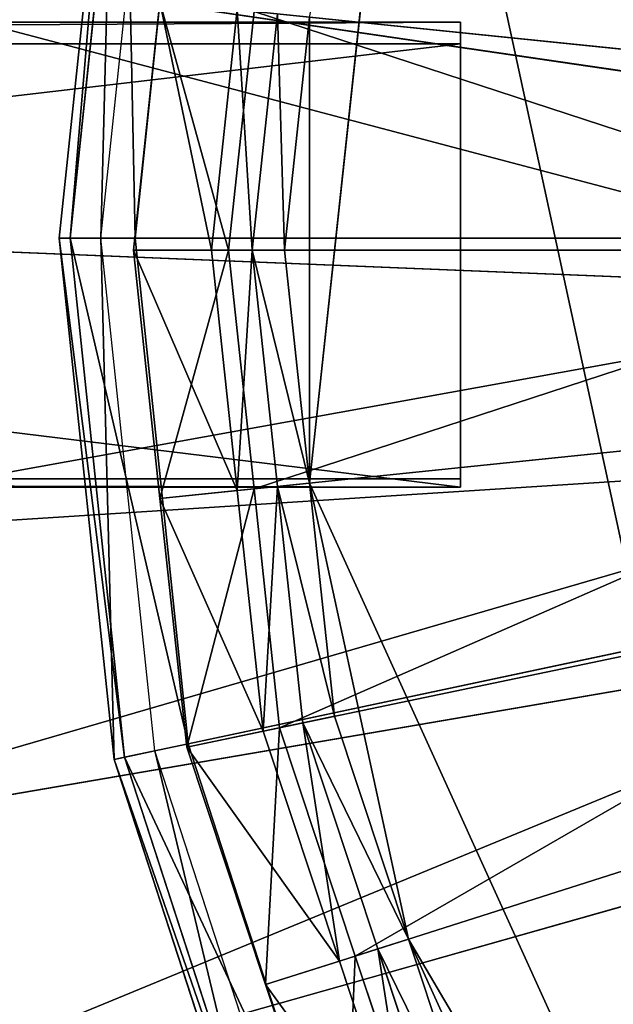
# Model space of a CAD drawing. Extents: x 0 to 22.9, y 0 to 20.5.
# Tile 14 of 233: x 3.915 to 4.257, y 6.646 to 7.214. Entities that reach past the tile are written whole.
import ezdxf

# ---------------------------------------------------------------- set-up
doc = ezdxf.new("R2010")
doc.units = 0
doc.header["$MEASUREMENT"] = 0
doc.layers.get('0').update_dxf_attribs({"color": 13, "linetype": 'CONTINUOUS'})
for name, color, linetype in [('CAST_IRON_-_PLATES_4', 27, 'CONTINUOUS'), ('GALVANIZED_METAL', 252, 'CONTINUOUS'), ('STAINLESS_STEEL', 251, 'CONTINUOUS')]:
    doc.layers.add(name, color=color, linetype=linetype)

# ---------------------------------------------------------------- blocks, each defined once
blk = doc.blocks.new('NGM5458UC_TRADECAD_DXF')
at = {"layer": 'CAST_IRON_-_PLATES_4', "color": 0}
for p, q in [((3.9692, 7.3888, 3.1526), (3.9375, 7.0879, 3.1526)), ((3.9692, 7.3888, 3.1526), (3.9375, 7.0879, 3.1526)), ((3.9752, 7.3875, 3.2167), (3.9437, 7.0879, 3.2167)), ((3.9752, 7.3875, 3.2167), (3.9437, 7.0879, 3.2167)), ((3.9615, 7.0879, 3.1526), (3.9926, 7.3838, 3.1526)), ((3.9812, 7.0879, 3.2809), (4.0119, 7.3797, 3.2809)), ((3.9812, 7.0879, 3.2809), (4.0119, 7.3797, 3.2809)), ((4.1689, 7.2124, 3.7486), (1.9771, 7.2124, 3.6692)), ((4.1689, 7.2124, 3.7486), (1.9771, 7.2124, 3.6692)), ((4.1689, 6.9441, 3.7486), (4.1689, 7.2124, 3.7486)), ((4.1689, 7.2, 4.0797), (4.1689, 7.2124, 3.7486)), ((4.1689, 6.9441, 3.7486), (4.1689, 7.2124, 3.7486)), ((4.1689, 7.2, 4.0797), (4.1689, 7.2124, 3.7486)), ((4.1689, 7.2, 4.0797), (2.0222, 7.2, 4.0797)), ((4.1689, 7.2, 4.0797), (2.0222, 7.2, 4.0797)), ((4.1689, 6.949, 4.0797), (4.1689, 7.2, 4.0797)), ((4.1689, 6.949, 4.0797), (4.1689, 7.2, 4.0797)), ((3.9615, 7.0879, 3.1526), (3.9375, 7.0879, 3.1526)), ((3.9375, 7.0879, 3.1526), (3.9692, 6.7869, 3.1526)), ((3.9615, 7.0879, 3.1526), (3.9375, 7.0879, 3.1526)), ((3.9375, 7.0879, 3.1526), (3.9437, 7.0879, 3.2167)), ((3.9375, 7.0879, 3.1526), (3.9692, 6.7869, 3.1526)), ((3.9375, 7.0879, 3.1526), (3.9437, 7.0879, 3.2167)), ((3.9437, 7.0879, 3.2167), (3.9752, 6.7882, 3.2167)), ((3.9437, 7.0879, 3.2167), (3.9812, 7.0879, 3.2809)), ((3.9437, 7.0879, 3.2167), (3.9752, 6.7882, 3.2167)), ((3.9437, 7.0879, 3.2167), (3.9812, 7.0879, 3.2809)), ((3.9926, 6.7919, 3.1526), (3.9615, 7.0879, 3.1526)), ((3.9812, 7.0879, 3.2809), (5.385, 7.0879, 3.2809)), ((4.0119, 6.796, 3.2809), (3.9812, 7.0879, 3.2809)), ((3.9812, 7.0879, 3.2809), (5.385, 7.0879, 3.2809)), ((4.0119, 6.796, 3.2809), (3.9812, 7.0879, 3.2809)), ((4.0119, 6.796, 3.2809), (5.385, 7.0879, 3.2809)), ((4.0119, 6.796, 3.2809), (5.385, 7.0879, 3.2809)), ((1.9771, 6.9441, 3.6692), (4.1689, 6.9441, 3.7486)), ((1.9771, 6.9441, 3.6692), (4.1689, 6.9441, 3.7486)), ((4.1689, 6.949, 4.0797), (2.0222, 6.949, 4.0797)), ((4.1689, 6.949, 4.0797), (2.0222, 6.949, 4.0797)), ((4.1689, 6.9441, 3.7486), (4.1689, 6.949, 4.0797)), ((4.1689, 6.9441, 3.7486), (4.1689, 6.949, 4.0797)), ((3.9926, 6.7919, 3.1526), (3.9692, 6.7869, 3.1526)), ((3.9926, 6.7919, 3.1526), (3.9692, 6.7869, 3.1526)), ((3.9752, 6.7882, 3.2167), (4.0119, 6.796, 3.2809)), ((3.9752, 6.7882, 3.2167), (4.0119, 6.796, 3.2809)), ((4.0845, 6.5089, 3.1526), (3.9926, 6.7919, 3.1526)), ((4.1025, 6.5169, 3.2809), (4.0119, 6.796, 3.2809)), ((4.1025, 6.5169, 3.2809), (4.0119, 6.796, 3.2809)), ((3.9692, 6.7869, 3.1526), (3.9752, 6.7882, 3.2167)), ((3.9692, 6.7869, 3.1526), (3.9752, 6.7882, 3.2167)), ((3.9692, 6.7869, 3.1526), (4.0627, 6.4991, 3.1526)), ((3.9692, 6.7869, 3.1526), (4.0627, 6.4991, 3.1526)), ((3.9752, 6.7882, 3.2167), (4.0683, 6.5016, 3.2167)), ((3.9752, 6.7882, 3.2167), (4.0683, 6.5016, 3.2167))]:
    blk.add_line(p, q, dxfattribs=at)
at = {"layer": 'STAINLESS_STEEL', "color": 0}
for p, q in [((4.139, 7.4786, 3.1355), (4.0819, 6.9464, 3.1355)), ((4.139, 7.4786, 3.1355), (4.0819, 6.9464, 3.1355)), ((4.492, 7.1506, 2.3976), (3.6698, 7.2712, 2.3976)), ((4.492, 7.1506, 2.3976), (3.6698, 7.2712, 2.3976)), ((3.9803, 7.0809, 2.6076), (3.9956, 7.2243, 2.6076)), ((3.9803, 7.0809, 2.6076), (3.9956, 7.2243, 2.6076)), ((4.0253, 7.0809, 2.906), (4.0402, 7.2197, 2.906)), ((4.0253, 7.0809, 2.906), (4.0402, 7.2197, 2.906)), ((4.0499, 7.2187, 2.5532), (4.0351, 7.0809, 2.5532)), ((4.0499, 7.2187, 2.5532), (4.0351, 7.0809, 2.5532)), ((4.0487, 7.0809, 2.906), (4.0634, 7.2173, 2.906)), ((4.0634, 7.2173, 2.9726), (4.0487, 7.0809, 2.9726)), ((4.0487, 7.0809, 2.906), (4.0634, 7.2173, 2.906)), ((4.0634, 7.2173, 2.9726), (4.0487, 7.0809, 2.9726)), ((4.4812, 7.1743, 2.5357), (4.0499, 7.2187, 2.5532)), ((4.4812, 7.1743, 2.5357), (4.0499, 7.2187, 2.5532)), ((4.0819, 7.2154, 3.1355), (4.0675, 7.0809, 3.1355)), ((4.0819, 7.2154, 3.1355), (4.0675, 7.0809, 3.1355)), ((4.4821, 7.0565, 2.3976), (3.6508, 7.0904, 2.3976)), ((4.4821, 7.0565, 2.3976), (3.6508, 7.0904, 2.3976)), ((3.9956, 6.9375, 2.6076), (3.9803, 7.0809, 2.6076)), ((3.9803, 7.0809, 2.6076), (4.0253, 7.0809, 2.906)), ((3.9803, 7.0809, 2.6076), (4.0253, 7.0809, 2.906)), ((4.0351, 7.0809, 2.5532), (3.9803, 7.0809, 2.6076)), ((3.9956, 6.9375, 2.6076), (3.9803, 7.0809, 2.6076)), ((4.0351, 7.0809, 2.5532), (3.9803, 7.0809, 2.6076)), ((4.0402, 6.9421, 2.906), (4.0253, 7.0809, 2.906)), ((4.0253, 7.0809, 2.906), (4.0487, 7.0809, 2.906)), ((4.0253, 7.0809, 2.906), (4.0487, 7.0809, 2.906)), ((4.0402, 6.9421, 2.906), (4.0253, 7.0809, 2.906)), ((4.4712, 7.0809, 2.5357), (4.0351, 7.0809, 2.5532)), ((4.0351, 7.0809, 2.5532), (4.0499, 6.9431, 2.5532)), ((4.4712, 7.0809, 2.5357), (4.0351, 7.0809, 2.5532)), ((4.0351, 7.0809, 2.5532), (4.0499, 6.9431, 2.5532)), ((4.0634, 6.9445, 2.906), (4.0487, 7.0809, 2.906)), ((4.0487, 7.0809, 2.906), (4.0487, 7.0809, 2.9726)), ((4.0487, 7.0809, 2.9726), (4.0634, 6.9445, 2.9726)), ((4.0487, 7.0809, 2.906), (4.0487, 7.0809, 2.9726)), ((4.0634, 6.9445, 2.906), (4.0487, 7.0809, 2.906)), ((4.0487, 7.0809, 2.9726), (4.0634, 6.9445, 2.9726)), ((4.0487, 7.0809, 2.9726), (4.0675, 7.0809, 3.1355)), ((4.0487, 7.0809, 2.9726), (4.0675, 7.0809, 3.1355)), ((4.0675, 7.0809, 3.1355), (4.0819, 6.9464, 3.1355)), ((4.0675, 7.0809, 3.1355), (4.0819, 6.9464, 3.1355)), ((4.4812, 6.9875, 2.5357), (4.0499, 6.9431, 2.5532)), ((4.4812, 6.9875, 2.5357), (4.0499, 6.9431, 2.5532)), ((4.492, 6.9623, 2.3976), (3.6698, 6.9096, 2.3976)), ((4.492, 6.9623, 2.3976), (3.6698, 6.9096, 2.3976)), ((4.0402, 6.9421, 2.906), (4.0634, 6.9445, 2.906)), ((4.0402, 6.9421, 2.906), (4.0634, 6.9445, 2.906)), ((4.0634, 6.9445, 2.9726), (4.0819, 6.9464, 3.1355)), ((4.0634, 6.9445, 2.9726), (4.0819, 6.9464, 3.1355)), ((4.078, 6.8081, 2.906), (4.0634, 6.9445, 2.906)), ((4.0634, 6.9445, 2.906), (4.0634, 6.9445, 2.9726)), ((4.0634, 6.9445, 2.9726), (4.078, 6.8081, 2.9726)), ((4.0634, 6.9445, 2.906), (4.0634, 6.9445, 2.9726)), ((4.078, 6.8081, 2.906), (4.0634, 6.9445, 2.906)), ((4.0634, 6.9445, 2.9726), (4.078, 6.8081, 2.9726)), ((4.0819, 6.9464, 3.1355), (4.0963, 6.8119, 3.1355)), ((4.0819, 6.9464, 3.1355), (4.0963, 6.8119, 3.1355)), ((4.0819, 6.9464, 3.1355), (4.139, 6.6833, 3.1355)), ((4.0819, 6.9464, 3.1355), (4.139, 6.6833, 3.1355)), ((4.0819, 6.9464, 3.1355), (4.412, 6.2199, 3.1355)), ((4.0819, 6.9464, 3.1355), (4.412, 6.2199, 3.1355)), ((4.0499, 6.9431, 2.5532), (3.9956, 6.9375, 2.6076)), ((4.0499, 6.9431, 2.5532), (3.9956, 6.9375, 2.6076)), ((3.9956, 6.9375, 2.6076), (4.0402, 6.9421, 2.906)), ((3.9956, 6.9375, 2.6076), (4.0402, 6.9421, 2.906)), ((4.0551, 6.8033, 2.906), (4.0402, 6.9421, 2.906)), ((4.0551, 6.8033, 2.906), (4.0402, 6.9421, 2.906)), ((4.0499, 6.9431, 2.5532), (4.0646, 6.8053, 2.5532)), ((4.0499, 6.9431, 2.5532), (4.0646, 6.8053, 2.5532)), ((4.011, 6.7941, 2.6076), (3.9956, 6.9375, 2.6076)), ((4.011, 6.7941, 2.6076), (3.9956, 6.9375, 2.6076)), ((4.4912, 6.8942, 2.5357), (4.0646, 6.8053, 2.5532)), ((4.4912, 6.8942, 2.5357), (4.0646, 6.8053, 2.5532)), ((4.5018, 6.8682, 2.3976), (3.6888, 6.7288, 2.3976)), ((4.5018, 6.8682, 2.3976), (3.6888, 6.7288, 2.3976)), ((4.0551, 6.8033, 2.906), (4.078, 6.8081, 2.906)), ((4.0551, 6.8033, 2.906), (4.078, 6.8081, 2.906)), ((4.078, 6.8081, 2.9726), (4.0963, 6.8119, 3.1355)), ((4.078, 6.8081, 2.9726), (4.0963, 6.8119, 3.1355)), ((4.1212, 6.6776, 2.906), (4.078, 6.8081, 2.906)), ((4.078, 6.8081, 2.906), (4.078, 6.8081, 2.9726)), ((4.078, 6.8081, 2.9726), (4.1212, 6.6776, 2.9726)), ((4.078, 6.8081, 2.906), (4.078, 6.8081, 2.9726)), ((4.1212, 6.6776, 2.906), (4.078, 6.8081, 2.906)), ((4.078, 6.8081, 2.9726), (4.1212, 6.6776, 2.9726)), ((4.0963, 6.8119, 3.1355), (4.139, 6.6833, 3.1355)), ((4.0963, 6.8119, 3.1355), (4.139, 6.6833, 3.1355)), ((4.0646, 6.8053, 2.5532), (4.011, 6.7941, 2.6076)), ((4.0646, 6.8053, 2.5532), (4.011, 6.7941, 2.6076)), ((4.011, 6.7941, 2.6076), (4.0551, 6.8033, 2.906)), ((4.011, 6.7941, 2.6076), (4.0551, 6.8033, 2.906)), ((4.0991, 6.6706, 2.906), (4.0551, 6.8033, 2.906)), ((4.0991, 6.6706, 2.906), (4.0551, 6.8033, 2.906)), ((4.0646, 6.8053, 2.5532), (4.1083, 6.6735, 2.5532)), ((4.0646, 6.8053, 2.5532), (4.1083, 6.6735, 2.5532)), ((4.5208, 6.8049, 2.5357), (4.1083, 6.6735, 2.5532)), ((4.5208, 6.8049, 2.5357), (4.1083, 6.6735, 2.5532)), ((4.0565, 6.657, 2.6076), (4.011, 6.7941, 2.6076)), ((4.0565, 6.657, 2.6076), (4.011, 6.7941, 2.6076)), ((4.5311, 6.7781, 2.3976), (3.7449, 6.5559, 2.3976)), ((4.5311, 6.7781, 2.3976), (3.7449, 6.5559, 2.3976)), ((4.1212, 6.6776, 2.9726), (4.139, 6.6833, 3.1355)), ((4.1212, 6.6776, 2.9726), (4.139, 6.6833, 3.1355)), ((4.139, 6.6833, 3.1355), (4.1816, 6.5547, 3.1355)), ((4.139, 6.6833, 3.1355), (4.1816, 6.5547, 3.1355)), ((4.139, 6.6833, 3.1355), (4.2506, 6.4375, 3.1355)), ((4.139, 6.6833, 3.1355), (4.2506, 6.4375, 3.1355)), ((4.0991, 6.6706, 2.906), (4.1212, 6.6776, 2.906)), ((4.0991, 6.6706, 2.906), (4.1212, 6.6776, 2.906)), ((4.1645, 6.5472, 2.906), (4.1212, 6.6776, 2.906)), ((4.1212, 6.6776, 2.906), (4.1212, 6.6776, 2.9726)), ((4.1212, 6.6776, 2.9726), (4.1645, 6.5472, 2.9726)), ((4.1212, 6.6776, 2.906), (4.1212, 6.6776, 2.9726)), ((4.1645, 6.5472, 2.906), (4.1212, 6.6776, 2.906)), ((4.1212, 6.6776, 2.9726), (4.1645, 6.5472, 2.9726)), ((4.1083, 6.6735, 2.5532), (4.0565, 6.657, 2.6076)), ((4.1083, 6.6735, 2.5532), (4.0565, 6.657, 2.6076)), ((4.1083, 6.6735, 2.5532), (4.152, 6.5418, 2.5532)), ((4.1083, 6.6735, 2.5532), (4.152, 6.5418, 2.5532)), ((4.0565, 6.657, 2.6076), (4.0991, 6.6706, 2.906)), ((4.0565, 6.657, 2.6076), (4.0991, 6.6706, 2.906)), ((4.1431, 6.5378, 2.906), (4.0991, 6.6706, 2.906)), ((4.1431, 6.5378, 2.906), (4.0991, 6.6706, 2.906)), ((4.1019, 6.5199, 2.6076), (4.0565, 6.657, 2.6076)), ((4.1019, 6.5199, 2.6076), (4.0565, 6.657, 2.6076))]:
    blk.add_line(p, q, dxfattribs=at)
at = {"layer": 'CAST_IRON_-_PLATES_4', "color": 0}
mesh = blk.add_polyface(dxfattribs=at)
corners = [(5.385, 7.0879, 3.2809), (4.2493, 7.913, 3.2809), (4.4457, 8.1311, 3.2809)]
mesh.append_faces([[corners[k] for k in face] for face in [(0, 1, 2)]], dxfattribs={"color": 0})
mesh = blk.add_polyface(dxfattribs=at)
corners = [(5.385, 7.0879, 3.2809), (4.1025, 7.6589, 3.2809), (4.2493, 7.913, 3.2809)]
mesh.append_faces([[corners[k] for k in face] for face in [(0, 1, 2)]], dxfattribs={"color": 0})
mesh = blk.add_polyface(dxfattribs=at)
corners = [(5.385, 7.0879, 3.2809), (4.0119, 7.3797, 3.2809), (4.1025, 7.6589, 3.2809)]
mesh.append_faces([[corners[k] for k in face] for face in [(0, 1, 2)]], dxfattribs={"color": 0})
mesh = blk.add_polyface(dxfattribs=at)
corners = [(3.9615, 7.0879, 3.1526), (3.9692, 7.3888, 3.1526), (3.9375, 7.0879, 3.1526), (3.9926, 7.3838, 3.1526)]
mesh.append_faces([[corners[k] for k in face] for face in [(0, 1, 2), (1, 0, 3)]], dxfattribs={"vtx0": -1, "color": 0})
mesh = blk.add_polyface(dxfattribs=at)
corners = [(3.9692, 7.3888, 3.1526), (3.9437, 7.0879, 3.2167), (3.9375, 7.0879, 3.1526), (3.9752, 7.3875, 3.2167)]
mesh.append_faces([[corners[k] for k in face] for face in [(0, 1, 2), (1, 0, 3)]], dxfattribs={"vtx0": -1, "color": 0})
mesh = blk.add_polyface(dxfattribs=at)
corners = [(3.9752, 7.3875, 3.2167), (3.9812, 7.0879, 3.2809), (3.9437, 7.0879, 3.2167), (4.0119, 7.3797, 3.2809)]
mesh.append_faces([[corners[k] for k in face] for face in [(0, 1, 2), (1, 0, 3)]], dxfattribs={"vtx0": -1, "color": 0})
mesh = blk.add_polyface(dxfattribs=at)
corners = [(5.385, 7.0879, 3.2809), (3.9812, 7.0879, 3.2809), (4.0119, 7.3797, 3.2809)]
mesh.append_faces([[corners[k] for k in face] for face in [(0, 1, 2)]], dxfattribs={"color": 0})
mesh = blk.add_polyface(dxfattribs=at)
corners = [(4.1689, 6.9441, 3.7486), (1.9771, 7.2124, 3.6692), (1.9771, 6.9441, 3.6692), (4.1689, 7.2124, 3.7486)]
mesh.append_faces([[corners[k] for k in face] for face in [(0, 1, 2), (1, 0, 3)]], dxfattribs={"vtx0": -1, "color": 0})
mesh = blk.add_polyface(dxfattribs=at)
corners = [(4.1689, 7.2124, 3.7486), (2.0222, 7.2, 4.0797), (1.9771, 7.2124, 3.6692), (4.1689, 7.2, 4.0797)]
mesh.append_faces([[corners[k] for k in face] for face in [(0, 1, 2), (1, 0, 3)]], dxfattribs={"vtx0": -1, "color": 0})
mesh = blk.add_polyface(dxfattribs=at)
corners = [(4.1689, 6.949, 4.0797), (4.1689, 7.2124, 3.7486), (4.1689, 6.9441, 3.7486), (4.1689, 7.2, 4.0797)]
mesh.append_faces([[corners[k] for k in face] for face in [(0, 1, 2), (1, 0, 3)]], dxfattribs={"vtx0": -1, "color": 0})
mesh = blk.add_polyface(dxfattribs=at)
corners = [(4.1689, 7.2, 4.0797), (2.0222, 6.949, 4.0797), (2.0222, 7.2, 4.0797), (4.1689, 6.949, 4.0797)]
mesh.append_faces([[corners[k] for k in face] for face in [(0, 1, 2), (1, 0, 3)]], dxfattribs={"vtx0": -1, "color": 0})
mesh = blk.add_polyface(dxfattribs=at)
corners = [(3.9692, 6.7869, 3.1526), (3.9615, 7.0879, 3.1526), (3.9375, 7.0879, 3.1526), (3.9926, 6.7919, 3.1526)]
mesh.append_faces([[corners[k] for k in face] for face in [(0, 1, 2), (1, 0, 3)]], dxfattribs={"vtx0": -1, "color": 0})
mesh = blk.add_polyface(dxfattribs=at)
corners = [(3.9375, 7.0879, 3.1526), (3.9752, 6.7882, 3.2167), (3.9692, 6.7869, 3.1526), (3.9437, 7.0879, 3.2167)]
mesh.append_faces([[corners[k] for k in face] for face in [(0, 1, 2), (1, 0, 3)]], dxfattribs={"vtx0": -1, "color": 0})
mesh = blk.add_polyface(dxfattribs=at)
corners = [(3.9437, 7.0879, 3.2167), (4.0119, 6.796, 3.2809), (3.9752, 6.7882, 3.2167), (3.9812, 7.0879, 3.2809)]
mesh.append_faces([[corners[k] for k in face] for face in [(0, 1, 2), (1, 0, 3)]], dxfattribs={"vtx0": -1, "color": 0})
mesh = blk.add_polyface(dxfattribs=at)
corners = [(5.385, 7.0879, 3.2809), (4.0119, 6.796, 3.2809), (3.9812, 7.0879, 3.2809)]
mesh.append_faces([[corners[k] for k in face] for face in [(0, 1, 2)]], dxfattribs={"color": 0})
mesh = blk.add_polyface(dxfattribs=at)
corners = [(5.385, 7.0879, 3.2809), (4.1025, 6.5169, 3.2809), (4.0119, 6.796, 3.2809)]
mesh.append_faces([[corners[k] for k in face] for face in [(0, 1, 2)]], dxfattribs={"color": 0})
mesh = blk.add_polyface(dxfattribs=at)
corners = [(5.385, 7.0879, 3.2809), (4.2493, 6.2627, 3.2809), (4.1025, 6.5169, 3.2809)]
mesh.append_faces([[corners[k] for k in face] for face in [(0, 1, 2)]], dxfattribs={"color": 0})
mesh = blk.add_polyface(dxfattribs=at)
corners = [(5.385, 7.0879, 3.2809), (4.4457, 6.0446, 3.2809), (4.2493, 6.2627, 3.2809)]
mesh.append_faces([[corners[k] for k in face] for face in [(0, 1, 2)]], dxfattribs={"color": 0})
mesh = blk.add_polyface(dxfattribs=at)
corners = [(2.0222, 6.949, 4.0797), (4.1689, 6.9441, 3.7486), (1.9771, 6.9441, 3.6692), (4.1689, 6.949, 4.0797)]
mesh.append_faces([[corners[k] for k in face] for face in [(0, 1, 2), (1, 0, 3)]], dxfattribs={"vtx0": -1, "color": 0})
mesh = blk.add_polyface(dxfattribs=at)
corners = [(4.0627, 6.4991, 3.1526), (3.9926, 6.7919, 3.1526), (3.9692, 6.7869, 3.1526), (4.0845, 6.5089, 3.1526)]
mesh.append_faces([[corners[k] for k in face] for face in [(0, 1, 2), (1, 0, 3)]], dxfattribs={"vtx0": -1, "color": 0})
mesh = blk.add_polyface(dxfattribs=at)
corners = [(3.9752, 6.7882, 3.2167), (4.1025, 6.5169, 3.2809), (4.0683, 6.5016, 3.2167), (4.0119, 6.796, 3.2809)]
mesh.append_faces([[corners[k] for k in face] for face in [(0, 1, 2), (1, 0, 3)]], dxfattribs={"vtx0": -1, "color": 0})
mesh = blk.add_polyface(dxfattribs=at)
corners = [(3.9692, 6.7869, 3.1526), (4.0683, 6.5016, 3.2167), (4.0627, 6.4991, 3.1526), (3.9752, 6.7882, 3.2167)]
mesh.append_faces([[corners[k] for k in face] for face in [(0, 1, 2), (1, 0, 3)]], dxfattribs={"vtx0": -1, "color": 0})
at = {"layer": 'GALVANIZED_METAL', "color": 0}
mesh = blk.add_polyface(dxfattribs=at)
corners = [(22.2899, 0.579), (0.6671, 18.884), (0.6671, 0.9145), (22.2899, 18.884)]
mesh.append_faces([[corners[k] for k in face] for face in [(0, 1, 2), (1, 0, 3)]], dxfattribs={"vtx0": -1, "color": 0})
at = {"layer": 'STAINLESS_STEEL', "color": 0}
mesh = blk.add_polyface(dxfattribs=at)
corners = [(10.9712, 19.4002, 1.9807), (10.3994, 4.0945, 1.9807), (1.0824, 19.4007, 1.9807), (10.9712, 4.6528, 1.9807)]
mesh.append_faces([[corners[k] for k in face] for face in [(0, 1, 2), (1, 0, 3)]], dxfattribs={"vtx0": -1, "color": 0})
mesh = blk.add_polyface(dxfattribs=at)
corners = [(10.3994, 4.0945, 1.9807), (1.0824, 4.0945, 1.9807), (1.0824, 19.4007, 1.9807)]
mesh.append_faces([[corners[k] for k in face] for face in [(0, 1, 2)]], dxfattribs={"color": 0})
mesh = blk.add_polyface(dxfattribs=at)
corners = [(4.139, 7.4786, 3.1355), (4.412, 6.2199, 3.1355), (4.0819, 6.9464, 3.1355), (4.412, 7.942, 3.1355)]
mesh.append_faces([[corners[k] for k in face] for face in [(0, 1, 2), (1, 0, 3)]], dxfattribs={"vtx0": -1, "color": 0})
mesh = blk.add_polyface(dxfattribs=at)
corners = [(4.0819, 7.2154, 3.1355), (4.0819, 6.9464, 3.1355), (4.0675, 7.0809, 3.1355), (4.139, 7.4786, 3.1355)]
mesh.append_faces([[corners[k] for k in face] for face in [(0, 1, 2), (1, 0, 3)]], dxfattribs={"vtx0": -1, "color": 0})
mesh = blk.add_polyface(dxfattribs=at)
corners = [(3.6888, 7.452, 2.3976), (4.492, 7.1506, 2.3976), (3.6698, 7.2712, 2.3976), (4.5018, 7.2448, 2.3976)]
mesh.append_faces([[corners[k] for k in face] for face in [(0, 1, 2), (1, 0, 3)]], dxfattribs={"vtx0": -1, "color": 0})
mesh = blk.add_polyface(dxfattribs=at)
corners = [(4.4812, 7.1743, 2.5357), (4.0646, 7.3565, 2.5532), (4.0499, 7.2187, 2.5532), (4.4912, 7.2677, 2.5357)]
mesh.append_faces([[corners[k] for k in face] for face in [(0, 1, 2), (1, 0, 3)]], dxfattribs={"vtx0": -1, "color": 0})
mesh = blk.add_polyface(dxfattribs=at)
corners = [(3.6698, 7.2712, 2.3976), (4.4821, 7.0565, 2.3976), (3.6508, 7.0904, 2.3976), (4.492, 7.1506, 2.3976)]
mesh.append_faces([[corners[k] for k in face] for face in [(0, 1, 2), (1, 0, 3)]], dxfattribs={"vtx0": -1, "color": 0})
mesh = blk.add_polyface(dxfattribs=at)
corners = [(3.9956, 7.2243, 2.6076), (4.0253, 7.0809, 2.906), (3.9803, 7.0809, 2.6076), (4.0402, 7.2197, 2.906)]
mesh.append_faces([[corners[k] for k in face] for face in [(0, 1, 2), (1, 0, 3)]], dxfattribs={"vtx0": -1, "color": 0})
mesh = blk.add_polyface(dxfattribs=at)
corners = [(4.0351, 7.0809, 2.5532), (3.9956, 7.2243, 2.6076), (3.9803, 7.0809, 2.6076), (4.0499, 7.2187, 2.5532)]
mesh.append_faces([[corners[k] for k in face] for face in [(0, 1, 2), (1, 0, 3)]], dxfattribs={"vtx0": -1, "color": 0})
mesh = blk.add_polyface(dxfattribs=at)
corners = [(4.0402, 7.2197, 2.906), (4.0487, 7.0809, 2.906), (4.0253, 7.0809, 2.906), (4.0634, 7.2173, 2.906)]
mesh.append_faces([[corners[k] for k in face] for face in [(0, 1, 2), (1, 0, 3)]], dxfattribs={"vtx0": -1, "color": 0})
mesh = blk.add_polyface(dxfattribs=at)
corners = [(4.4712, 7.0809, 2.5357), (4.0499, 7.2187, 2.5532), (4.0351, 7.0809, 2.5532), (4.4812, 7.1743, 2.5357)]
mesh.append_faces([[corners[k] for k in face] for face in [(0, 1, 2), (1, 0, 3)]], dxfattribs={"vtx0": -1, "color": 0})
mesh = blk.add_polyface(dxfattribs=at)
corners = [(4.0634, 7.2173, 2.906), (4.0487, 7.0809, 2.9726), (4.0487, 7.0809, 2.906), (4.0634, 7.2173, 2.9726)]
mesh.append_faces([[corners[k] for k in face] for face in [(0, 1, 2), (1, 0, 3)]], dxfattribs={"vtx0": -1, "color": 0})
mesh = blk.add_polyface(dxfattribs=at)
corners = [(4.0634, 7.2173, 2.9726), (4.0675, 7.0809, 3.1355), (4.0487, 7.0809, 2.9726), (4.0819, 7.2154, 3.1355)]
mesh.append_faces([[corners[k] for k in face] for face in [(0, 1, 2), (1, 0, 3)]], dxfattribs={"vtx0": -1, "color": 0})
mesh = blk.add_polyface(dxfattribs=at)
corners = [(4.4821, 7.0565, 2.3976), (3.6698, 6.9096, 2.3976), (3.6508, 7.0904, 2.3976), (4.492, 6.9623, 2.3976)]
mesh.append_faces([[corners[k] for k in face] for face in [(0, 1, 2), (1, 0, 3)]], dxfattribs={"vtx0": -1, "color": 0})
mesh = blk.add_polyface(dxfattribs=at)
corners = [(3.9803, 7.0809, 2.6076), (4.0402, 6.9421, 2.906), (3.9956, 6.9375, 2.6076), (4.0253, 7.0809, 2.906)]
mesh.append_faces([[corners[k] for k in face] for face in [(0, 1, 2), (1, 0, 3)]], dxfattribs={"vtx0": -1, "color": 0})
mesh = blk.add_polyface(dxfattribs=at)
corners = [(3.9956, 6.9375, 2.6076), (4.0351, 7.0809, 2.5532), (3.9803, 7.0809, 2.6076), (4.0499, 6.9431, 2.5532)]
mesh.append_faces([[corners[k] for k in face] for face in [(0, 1, 2), (1, 0, 3)]], dxfattribs={"vtx0": -1, "color": 0})
mesh = blk.add_polyface(dxfattribs=at)
corners = [(4.0487, 7.0809, 2.906), (4.0402, 6.9421, 2.906), (4.0253, 7.0809, 2.906), (4.0634, 6.9445, 2.906)]
mesh.append_faces([[corners[k] for k in face] for face in [(0, 1, 2), (1, 0, 3)]], dxfattribs={"vtx0": -1, "color": 0})
mesh = blk.add_polyface(dxfattribs=at)
corners = [(4.0499, 6.9431, 2.5532), (4.4712, 7.0809, 2.5357), (4.0351, 7.0809, 2.5532), (4.4812, 6.9875, 2.5357)]
mesh.append_faces([[corners[k] for k in face] for face in [(0, 1, 2), (1, 0, 3)]], dxfattribs={"vtx0": -1, "color": 0})
mesh = blk.add_polyface(dxfattribs=at)
corners = [(4.0487, 7.0809, 2.906), (4.0634, 6.9445, 2.9726), (4.0634, 6.9445, 2.906), (4.0487, 7.0809, 2.9726)]
mesh.append_faces([[corners[k] for k in face] for face in [(0, 1, 2), (1, 0, 3)]], dxfattribs={"vtx0": -1, "color": 0})
mesh = blk.add_polyface(dxfattribs=at)
corners = [(4.0487, 7.0809, 2.9726), (4.0819, 6.9464, 3.1355), (4.0634, 6.9445, 2.9726), (4.0675, 7.0809, 3.1355)]
mesh.append_faces([[corners[k] for k in face] for face in [(0, 1, 2), (1, 0, 3)]], dxfattribs={"vtx0": -1, "color": 0})
mesh = blk.add_polyface(dxfattribs=at)
corners = [(4.0646, 6.8053, 2.5532), (4.4812, 6.9875, 2.5357), (4.0499, 6.9431, 2.5532), (4.4912, 6.8942, 2.5357)]
mesh.append_faces([[corners[k] for k in face] for face in [(0, 1, 2), (1, 0, 3)]], dxfattribs={"vtx0": -1, "color": 0})
mesh = blk.add_polyface(dxfattribs=at)
corners = [(4.492, 6.9623, 2.3976), (3.6888, 6.7288, 2.3976), (3.6698, 6.9096, 2.3976), (4.5018, 6.8682, 2.3976)]
mesh.append_faces([[corners[k] for k in face] for face in [(0, 1, 2), (1, 0, 3)]], dxfattribs={"vtx0": -1, "color": 0})
mesh = blk.add_polyface(dxfattribs=at)
corners = [(4.0634, 6.9445, 2.906), (4.0551, 6.8033, 2.906), (4.0402, 6.9421, 2.906), (4.078, 6.8081, 2.906)]
mesh.append_faces([[corners[k] for k in face] for face in [(0, 1, 2), (1, 0, 3)]], dxfattribs={"vtx0": -1, "color": 0})
mesh = blk.add_polyface(dxfattribs=at)
corners = [(4.0634, 6.9445, 2.9726), (4.0963, 6.8119, 3.1355), (4.078, 6.8081, 2.9726), (4.0819, 6.9464, 3.1355)]
mesh.append_faces([[corners[k] for k in face] for face in [(0, 1, 2), (1, 0, 3)]], dxfattribs={"vtx0": -1, "color": 0})
mesh = blk.add_polyface(dxfattribs=at)
corners = [(4.0634, 6.9445, 2.906), (4.078, 6.8081, 2.9726), (4.078, 6.8081, 2.906), (4.0634, 6.9445, 2.9726)]
mesh.append_faces([[corners[k] for k in face] for face in [(0, 1, 2), (1, 0, 3)]], dxfattribs={"vtx0": -1, "color": 0})
mesh = blk.add_polyface(dxfattribs=at)
corners = [(4.139, 6.6833, 3.1355), (4.0963, 6.8119, 3.1355), (4.0819, 6.9464, 3.1355)]
mesh.append_faces([[corners[k] for k in face] for face in [(0, 1, 2)]], dxfattribs={"color": 0})
mesh = blk.add_polyface(dxfattribs=at)
corners = [(4.412, 6.2199, 3.1355), (4.139, 6.6833, 3.1355), (4.0819, 6.9464, 3.1355), (4.2506, 6.4375, 3.1355)]
mesh.append_faces([[corners[k] for k in face] for face in [(0, 1, 2), (1, 0, 3)]], dxfattribs={"vtx0": -1, "color": 0})
mesh = blk.add_polyface(dxfattribs=at)
corners = [(4.011, 6.7941, 2.6076), (4.0499, 6.9431, 2.5532), (3.9956, 6.9375, 2.6076), (4.0646, 6.8053, 2.5532)]
mesh.append_faces([[corners[k] for k in face] for face in [(0, 1, 2), (1, 0, 3)]], dxfattribs={"vtx0": -1, "color": 0})
mesh = blk.add_polyface(dxfattribs=at)
corners = [(3.9956, 6.9375, 2.6076), (4.0551, 6.8033, 2.906), (4.011, 6.7941, 2.6076), (4.0402, 6.9421, 2.906)]
mesh.append_faces([[corners[k] for k in face] for face in [(0, 1, 2), (1, 0, 3)]], dxfattribs={"vtx0": -1, "color": 0})
mesh = blk.add_polyface(dxfattribs=at)
corners = [(4.1083, 6.6735, 2.5532), (4.4912, 6.8942, 2.5357), (4.0646, 6.8053, 2.5532), (4.5208, 6.8049, 2.5357)]
mesh.append_faces([[corners[k] for k in face] for face in [(0, 1, 2), (1, 0, 3)]], dxfattribs={"vtx0": -1, "color": 0})
mesh = blk.add_polyface(dxfattribs=at)
corners = [(4.5018, 6.8682, 2.3976), (3.7449, 6.5559, 2.3976), (3.6888, 6.7288, 2.3976), (4.5311, 6.7781, 2.3976)]
mesh.append_faces([[corners[k] for k in face] for face in [(0, 1, 2), (1, 0, 3)]], dxfattribs={"vtx0": -1, "color": 0})
mesh = blk.add_polyface(dxfattribs=at)
corners = [(4.078, 6.8081, 2.906), (4.0991, 6.6706, 2.906), (4.0551, 6.8033, 2.906), (4.1212, 6.6776, 2.906)]
mesh.append_faces([[corners[k] for k in face] for face in [(0, 1, 2), (1, 0, 3)]], dxfattribs={"vtx0": -1, "color": 0})
mesh = blk.add_polyface(dxfattribs=at)
corners = [(4.078, 6.8081, 2.9726), (4.139, 6.6833, 3.1355), (4.1212, 6.6776, 2.9726), (4.0963, 6.8119, 3.1355)]
mesh.append_faces([[corners[k] for k in face] for face in [(0, 1, 2), (1, 0, 3)]], dxfattribs={"vtx0": -1, "color": 0})
mesh = blk.add_polyface(dxfattribs=at)
corners = [(4.078, 6.8081, 2.906), (4.1212, 6.6776, 2.9726), (4.1212, 6.6776, 2.906), (4.078, 6.8081, 2.9726)]
mesh.append_faces([[corners[k] for k in face] for face in [(0, 1, 2), (1, 0, 3)]], dxfattribs={"vtx0": -1, "color": 0})
mesh = blk.add_polyface(dxfattribs=at)
corners = [(4.0565, 6.657, 2.6076), (4.0646, 6.8053, 2.5532), (4.011, 6.7941, 2.6076), (4.1083, 6.6735, 2.5532)]
mesh.append_faces([[corners[k] for k in face] for face in [(0, 1, 2), (1, 0, 3)]], dxfattribs={"vtx0": -1, "color": 0})
mesh = blk.add_polyface(dxfattribs=at)
corners = [(4.011, 6.7941, 2.6076), (4.0991, 6.6706, 2.906), (4.0565, 6.657, 2.6076), (4.0551, 6.8033, 2.906)]
mesh.append_faces([[corners[k] for k in face] for face in [(0, 1, 2), (1, 0, 3)]], dxfattribs={"vtx0": -1, "color": 0})
mesh = blk.add_polyface(dxfattribs=at)
corners = [(4.152, 6.5418, 2.5532), (4.5208, 6.8049, 2.5357), (4.1083, 6.6735, 2.5532), (4.5504, 6.7156, 2.5357)]
mesh.append_faces([[corners[k] for k in face] for face in [(0, 1, 2), (1, 0, 3)]], dxfattribs={"vtx0": -1, "color": 0})
mesh = blk.add_polyface(dxfattribs=at)
corners = [(4.5311, 6.7781, 2.3976), (3.801, 6.383, 2.3976), (3.7449, 6.5559, 2.3976), (4.5604, 6.6881, 2.3976)]
mesh.append_faces([[corners[k] for k in face] for face in [(0, 1, 2), (1, 0, 3)]], dxfattribs={"vtx0": -1, "color": 0})
mesh = blk.add_polyface(dxfattribs=at)
corners = [(4.2227, 6.4218, 2.5532), (4.5504, 6.7156, 2.5357), (4.152, 6.5418, 2.5532), (4.5983, 6.6343, 2.5357)]
mesh.append_faces([[corners[k] for k in face] for face in [(0, 1, 2), (1, 0, 3)]], dxfattribs={"vtx0": -1, "color": 0})
mesh = blk.add_polyface(dxfattribs=at)
corners = [(4.5604, 6.6881, 2.3976), (3.8918, 6.2256, 2.3976), (3.801, 6.383, 2.3976), (4.6077, 6.6061, 2.3976)]
mesh.append_faces([[corners[k] for k in face] for face in [(0, 1, 2), (1, 0, 3)]], dxfattribs={"vtx0": -1, "color": 0})
mesh = blk.add_polyface(dxfattribs=at)
corners = [(4.1212, 6.6776, 2.9726), (4.1816, 6.5547, 3.1355), (4.1645, 6.5472, 2.9726), (4.139, 6.6833, 3.1355)]
mesh.append_faces([[corners[k] for k in face] for face in [(0, 1, 2), (1, 0, 3)]], dxfattribs={"vtx0": -1, "color": 0})
mesh = blk.add_polyface(dxfattribs=at)
corners = [(4.2506, 6.4375, 3.1355), (4.1816, 6.5547, 3.1355), (4.139, 6.6833, 3.1355)]
mesh.append_faces([[corners[k] for k in face] for face in [(0, 1, 2)]], dxfattribs={"color": 0})
mesh = blk.add_polyface(dxfattribs=at)
corners = [(4.1212, 6.6776, 2.906), (4.1431, 6.5378, 2.906), (4.0991, 6.6706, 2.906), (4.1645, 6.5472, 2.906)]
mesh.append_faces([[corners[k] for k in face] for face in [(0, 1, 2), (1, 0, 3)]], dxfattribs={"vtx0": -1, "color": 0})
mesh = blk.add_polyface(dxfattribs=at)
corners = [(4.1212, 6.6776, 2.906), (4.1645, 6.5472, 2.9726), (4.1645, 6.5472, 2.906), (4.1212, 6.6776, 2.9726)]
mesh.append_faces([[corners[k] for k in face] for face in [(0, 1, 2), (1, 0, 3)]], dxfattribs={"vtx0": -1, "color": 0})
mesh = blk.add_polyface(dxfattribs=at)
corners = [(4.1019, 6.5199, 2.6076), (4.1083, 6.6735, 2.5532), (4.0565, 6.657, 2.6076), (4.152, 6.5418, 2.5532)]
mesh.append_faces([[corners[k] for k in face] for face in [(0, 1, 2), (1, 0, 3)]], dxfattribs={"vtx0": -1, "color": 0})
mesh = blk.add_polyface(dxfattribs=at)
corners = [(4.0565, 6.657, 2.6076), (4.1431, 6.5378, 2.906), (4.1019, 6.5199, 2.6076), (4.0991, 6.6706, 2.906)]
mesh.append_faces([[corners[k] for k in face] for face in [(0, 1, 2), (1, 0, 3)]], dxfattribs={"vtx0": -1, "color": 0})

msp = doc.modelspace()

# ---------------------------------------------------------------- block references
at = {"color": 0}
msp.add_blockref('NGM5458UC_TRADECAD_DXF', (0, 0), dxfattribs=at)

doc.saveas('drawing.dxf')
